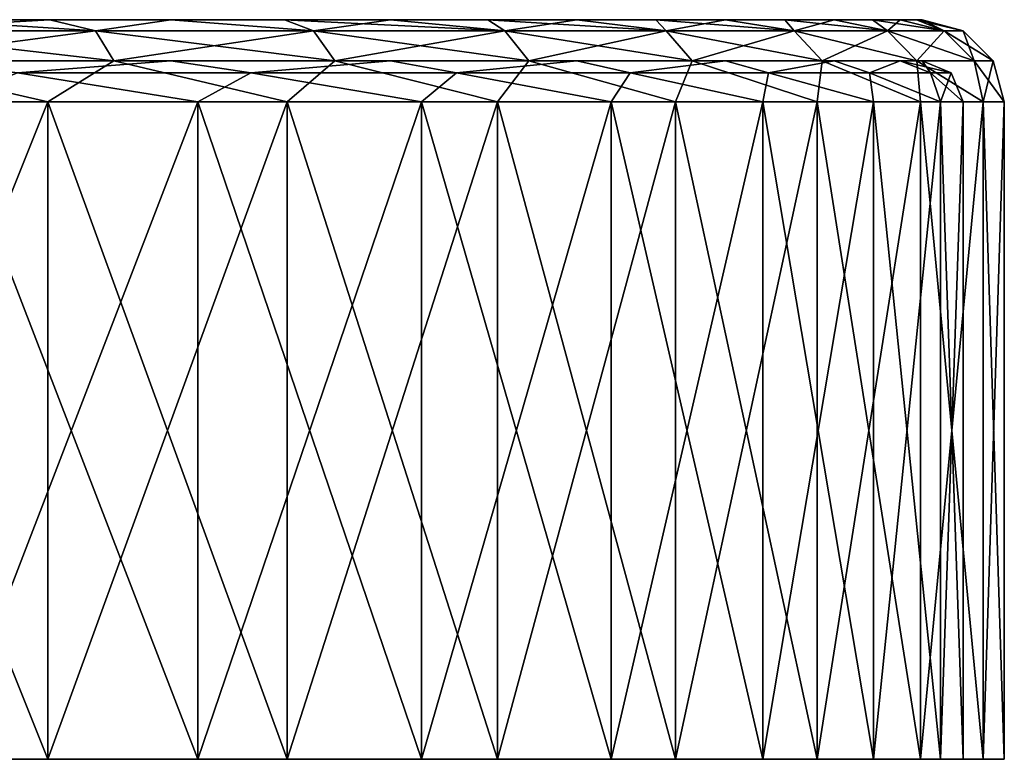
# Model space of a CAD drawing. Header units: millimetres. Extents: x -198 to 325, y 0 to 239.
# Tile 27 of 256: x -134 to -122, y 0 to 9. Entities that reach past the tile are written whole.
import ezdxf

# ---------------------------------------------------------------- set-up
doc = ezdxf.new("R2010")
doc.units = ezdxf.units.MM
doc.header["$LTSCALE"] = 65.185185
for name, color, linetype in [('1957', 7, 'CONTINUOUS'), ('1958', 7, 'CONTINUOUS'), ('1961', 7, 'CONTINUOUS'), ('1962', 7, 'CONTINUOUS'), ('1963', 7, 'CONTINUOUS'), ('1964', 7, 'CONTINUOUS'), ('1965', 7, 'CONTINUOUS'), ('1966', 7, 'CONTINUOUS'), ('1967', 7, 'CONTINUOUS'), ('1968', 7, 'CONTINUOUS'), ('1969', 7, 'CONTINUOUS')]:
    doc.layers.add(name, color=color, linetype=linetype)

msp = doc.modelspace()

# ---------------------------------------------------------------- linework, layer by layer
at = {"layer": '1957', "linetype": 'CONTINUOUS'}
for points in [[(-137.349, 0, -24.417), (-134.142, 0, -22.467), (-135.402, 0, -22.713), (-137.349, 0, -24.417)], [(-134.142, 0, 22.467), (-137.349, 0, 24.417), (-135.402, 0, 22.713), (-134.142, 0, 22.467)], [(-135.402, 0, -22.713), (-134.142, 0, -22.467), (-132.318, 0, -20.404), (-135.402, 0, -22.713)], [(-132.318, 0, 20.404), (-134.142, 0, 22.467), (-135.402, 0, 22.713), (-132.318, 0, 20.404)], [(-134.142, 0, -22.467), (-131.231, 0, -20.099), (-132.318, 0, -20.404), (-134.142, 0, -22.467)], [(-131.231, 0, 20.099), (-134.142, 0, 22.467), (-132.318, 0, 20.404), (-131.231, 0, 20.099)], [(-132.318, 0, -20.404), (-131.231, 0, -20.099), (-129.594, 0, -17.68), (-132.318, 0, -20.404)], [(-129.594, 0, 17.68), (-131.231, 0, 20.099), (-132.318, 0, 20.404), (-129.594, 0, 17.68)], [(-131.231, 0, -20.099), (-128.669, 0, -17.356), (-129.594, 0, -17.68), (-131.231, 0, -20.099)], [(-128.669, 0, 17.356), (-131.231, 0, 20.099), (-129.594, 0, 17.68), (-128.669, 0, 17.356)], [(-129.594, 0, -17.68), (-128.669, 0, -17.356), (-127.286, 0, -14.596), (-129.594, 0, -17.68)], [(-127.286, 0, 14.596), (-128.669, 0, 17.356), (-129.594, 0, 17.68), (-127.286, 0, 14.596)], [(-128.669, 0, -17.356), (-126.504, 0, -14.29), (-127.286, 0, -14.596), (-128.669, 0, -17.356)], [(-126.504, 0, 14.29), (-128.669, 0, 17.356), (-127.286, 0, 14.596), (-126.504, 0, 14.29)], [(-127.286, 0, -14.596), (-126.504, 0, -14.29), (-125.44, 0, -11.215), (-127.286, 0, -14.596)], [(-125.44, 0, 11.215), (-126.504, 0, 14.29), (-127.286, 0, 14.596), (-125.44, 0, 11.215)], [(-126.504, 0, -14.29), (-124.777, 0, -10.957), (-125.44, 0, -11.215), (-126.504, 0, -14.29)], [(-124.777, 0, 10.957), (-126.504, 0, 14.29), (-125.44, 0, 11.215), (-124.777, 0, 10.957)], [(-125.44, 0, -11.215), (-124.777, 0, -10.957), (-124.093, 0, -7.606), (-125.44, 0, -11.215)], [(-124.093, 0, 7.606), (-124.777, 0, 10.957), (-125.44, 0, 11.215), (-124.093, 0, 7.606)], [(-124.777, 0, -10.957), (-123.52, 0, -7.42), (-124.093, 0, -7.606), (-124.777, 0, -10.957)], [(-123.52, 0, 7.42), (-124.777, 0, 10.957), (-124.093, 0, 7.606), (-123.52, 0, 7.42)], [(-124.093, 0, -7.606), (-123.52, 0, -7.42), (-123.275, 0, -3.842), (-124.093, 0, -7.606)], [(-123.275, 0, 3.842), (-123.52, 0, 7.42), (-124.093, 0, 7.606), (-123.275, 0, 3.842)], [(-123.52, 0, -7.42), (-122.756, 0, -3.745), (-123.275, 0, -3.842), (-123.52, 0, -7.42)], [(-122.756, 0, 3.745), (-123.52, 0, 7.42), (-123.275, 0, 3.842), (-122.756, 0, 3.745)], [(-122.756, 0, -3.745), (-122.5, 0), (-123.275, 0, -3.842), (-122.756, 0, -3.745)], [(-122.5, 0), (-123, 0), (-123.275, 0, -3.842), (-122.5, 0)], [(-123, 0), (-122.756, 0, 3.745), (-123.275, 0, 3.842), (-123, 0)], [(-122.5, 0), (-122.756, 0, 3.745), (-123, 0), (-122.5, 0)]]:
    msp.add_3dface(points, dxfattribs=at)
at = {"layer": '1958', "linetype": 'CONTINUOUS'}
for points in [[(-173.259, 9, -12.699), (-150, 9, -13.5), (-127.705, 9, -14.324), (-173.259, 9, -12.699)], [(-172.295, 9, -14.324), (-173.259, 9, -12.699), (-127.705, 9, -14.324), (-172.295, 9, -14.324)], [(-126.741, 9, 12.699), (-150, 9, 13.5), (-172.295, 9, 14.324), (-126.741, 9, 12.699)], [(-171.215, 9, -15.88), (-172.295, 9, -14.324), (-128.785, 9, -15.88), (-171.215, 9, -15.88)], [(-128.785, 9, -15.88), (-172.295, 9, -14.324), (-127.705, 9, -14.324), (-128.785, 9, -15.88)], [(-127.705, 9, 14.324), (-126.741, 9, 12.699), (-172.295, 9, 14.324), (-127.705, 9, 14.324)], [(-171.215, 9, 15.88), (-127.705, 9, 14.324), (-172.295, 9, 14.324), (-171.215, 9, 15.88)], [(-170.029, 9, -17.352), (-171.215, 9, -15.88), (-129.971, 9, -17.352), (-170.029, 9, -17.352)], [(-129.971, 9, -17.352), (-171.215, 9, -15.88), (-128.785, 9, -15.88), (-129.971, 9, -17.352)], [(-128.785, 9, 15.88), (-127.705, 9, 14.324), (-171.215, 9, 15.88), (-128.785, 9, 15.88)], [(-170.029, 9, 17.352), (-128.785, 9, 15.88), (-171.215, 9, 15.88), (-170.029, 9, 17.352)], [(-168.739, 9, -18.738), (-170.029, 9, -17.352), (-131.261, 9, -18.738), (-168.739, 9, -18.738)], [(-131.261, 9, -18.738), (-170.029, 9, -17.352), (-129.971, 9, -17.352), (-131.261, 9, -18.738)], [(-129.971, 9, 17.352), (-128.785, 9, 15.88), (-170.029, 9, 17.352), (-129.971, 9, 17.352)], [(-168.739, 9, 18.738), (-129.971, 9, 17.352), (-170.029, 9, 17.352), (-168.739, 9, 18.738)], [(-167.355, 9, -20.026), (-168.739, 9, -18.738), (-132.645, 9, -20.026), (-167.355, 9, -20.026)], [(-132.645, 9, -20.026), (-168.739, 9, -18.738), (-131.261, 9, -18.738), (-132.645, 9, -20.026)], [(-131.261, 9, 18.738), (-129.971, 9, 17.352), (-168.739, 9, 18.738), (-131.261, 9, 18.738)], [(-167.355, 9, 20.026), (-131.261, 9, 18.738), (-168.739, 9, 18.738), (-167.355, 9, 20.026)], [(-165.881, 9, -21.214), (-167.355, 9, -20.026), (-134.119, 9, -21.214), (-165.881, 9, -21.214)], [(-134.119, 9, -21.214), (-167.355, 9, -20.026), (-132.645, 9, -20.026), (-134.119, 9, -21.214)], [(-132.645, 9, 20.026), (-131.261, 9, 18.738), (-167.355, 9, 20.026), (-132.645, 9, 20.026)], [(-165.881, 9, 21.214), (-132.645, 9, 20.026), (-167.355, 9, 20.026), (-165.881, 9, 21.214)], [(-135.671, 9, -22.292), (-165.881, 9, -21.214), (-134.119, 9, -21.214), (-135.671, 9, -22.292)], [(-134.119, 9, 21.214), (-132.645, 9, 20.026), (-165.881, 9, 21.214), (-134.119, 9, 21.214)], [(-164.329, 9, 22.292), (-134.119, 9, 21.214), (-165.881, 9, 21.214), (-164.329, 9, 22.292)], [(-135.671, 9, 22.292), (-134.119, 9, 21.214), (-164.329, 9, 22.292), (-135.671, 9, 22.292)], [(-150, 9, -13.5), (-147.366, 9, -13.24), (-127.705, 9, -14.324), (-150, 9, -13.5)], [(-147.366, 9, 13.24), (-150, 9, 13.5), (-126.741, 9, 12.699), (-147.366, 9, 13.24)], [(-147.366, 9, -13.24), (-144.833, 9, -12.472), (-126.741, 9, -12.699), (-147.366, 9, -13.24)], [(-127.705, 9, -14.324), (-147.366, 9, -13.24), (-126.741, 9, -12.699), (-127.705, 9, -14.324)], [(-144.833, 9, 12.472), (-147.366, 9, 13.24), (-126.741, 9, 12.699), (-144.833, 9, 12.472)], [(-144.833, 9, -12.472), (-142.5, 9, -11.225), (-126.741, 9, -12.699), (-144.833, 9, -12.472)], [(-142.5, 9, 11.225), (-144.833, 9, 12.472), (-125.894, 9, 11.006), (-142.5, 9, 11.225)], [(-125.894, 9, 11.006), (-144.833, 9, 12.472), (-126.741, 9, 12.699), (-125.894, 9, 11.006)], [(-142.5, 9, -11.225), (-140.455, 9, -9.547), (-125.894, 9, -11.006), (-142.5, 9, -11.225)], [(-126.741, 9, -12.699), (-142.5, 9, -11.225), (-125.894, 9, -11.006), (-126.741, 9, -12.699)], [(-140.455, 9, 9.547), (-142.5, 9, 11.225), (-125.894, 9, 11.006), (-140.455, 9, 9.547)], [(-140.455, 9, -9.547), (-138.776, 9, -7.5), (-125.17, 9, -9.259), (-140.455, 9, -9.547)], [(-125.894, 9, -11.006), (-140.455, 9, -9.547), (-125.17, 9, -9.259), (-125.894, 9, -11.006)], [(-138.776, 9, 7.5), (-140.455, 9, 9.547), (-125.17, 9, 9.259), (-138.776, 9, 7.5)], [(-125.17, 9, 9.259), (-140.455, 9, 9.547), (-125.894, 9, 11.006), (-125.17, 9, 9.259)], [(-138.776, 9, -7.5), (-137.528, 9, -5.166), (-124.573, 9, -7.463), (-138.776, 9, -7.5)], [(-125.17, 9, -9.259), (-138.776, 9, -7.5), (-124.573, 9, -7.463), (-125.17, 9, -9.259)], [(-137.528, 9, 5.166), (-138.776, 9, 7.5), (-124.105, 9, 5.631), (-137.528, 9, 5.166)], [(-124.105, 9, 5.631), (-138.776, 9, 7.5), (-124.573, 9, 7.463), (-124.105, 9, 5.631)], [(-124.573, 9, 7.463), (-138.776, 9, 7.5), (-125.17, 9, 9.259), (-124.573, 9, 7.463)], [(-137.528, 9, -5.166), (-136.759, 9, -2.633), (-123.769, 9, -3.768), (-137.528, 9, -5.166)], [(-124.573, 9, -7.463), (-137.528, 9, -5.166), (-124.105, 9, -5.631), (-124.573, 9, -7.463)], [(-124.105, 9, -5.631), (-137.528, 9, -5.166), (-123.769, 9, -3.768), (-124.105, 9, -5.631)], [(-136.759, 9, 2.633), (-137.528, 9, 5.166), (-123.769, 9, 3.768), (-136.759, 9, 2.633)], [(-123.769, 9, 3.768), (-137.528, 9, 5.166), (-124.105, 9, 5.631), (-123.769, 9, 3.768)], [(-136.759, 9, -2.633), (-136.5, 9), (-123.568, 9, -1.893), (-136.759, 9, -2.633)], [(-136.5, 9), (-136.759, 9, 2.633), (-123.5, 9), (-136.5, 9)], [(-123.769, 9, -3.768), (-136.759, 9, -2.633), (-123.568, 9, -1.893), (-123.769, 9, -3.768)], [(-123.5, 9), (-136.759, 9, 2.633), (-123.568, 9, 1.893), (-123.5, 9)], [(-123.568, 9, 1.893), (-136.759, 9, 2.633), (-123.769, 9, 3.768), (-123.568, 9, 1.893)], [(-123.568, 9, -1.893), (-136.5, 9), (-123.5, 9), (-123.568, 9, -1.893)]]:
    msp.add_3dface(points, dxfattribs=at)
at = {"layer": '1961', "linetype": 'CONTINUOUS'}
for points in [[(-134.142, 0, -22.467), (-137.349, 0, -24.417), (-134.141, 8, -22.467), (-134.142, 0, -22.467)], [(-134.141, 8, -22.467), (-137.349, 0, -24.417), (-137.348, 8, -24.417), (-134.141, 8, -22.467)], [(-131.231, 0, -20.099), (-134.142, 0, -22.467), (-131.23, 8, -20.098), (-131.231, 0, -20.099)], [(-131.23, 8, -20.098), (-134.142, 0, -22.467), (-134.141, 8, -22.467), (-131.23, 8, -20.098)], [(-128.669, 0, -17.356), (-131.231, 0, -20.099), (-128.668, 8, -17.355), (-128.669, 0, -17.356)], [(-128.668, 8, -17.355), (-131.231, 0, -20.099), (-131.23, 8, -20.098), (-128.668, 8, -17.355)], [(-126.504, 0, -14.29), (-128.669, 0, -17.356), (-126.503, 8, -14.289), (-126.504, 0, -14.29)], [(-126.503, 8, -14.289), (-128.669, 0, -17.356), (-128.668, 8, -17.355), (-126.503, 8, -14.289)], [(-124.777, 0, -10.957), (-126.504, 0, -14.29), (-124.777, 8, -10.956), (-124.777, 0, -10.957)], [(-124.777, 8, -10.956), (-126.504, 0, -14.29), (-126.503, 8, -14.289), (-124.777, 8, -10.956)], [(-123.52, 0, -7.42), (-124.777, 0, -10.957), (-123.52, 8, -7.419), (-123.52, 0, -7.42)], [(-123.52, 8, -7.419), (-124.777, 0, -10.957), (-124.777, 8, -10.956), (-123.52, 8, -7.419)], [(-122.756, 0, -3.745), (-123.52, 0, -7.42), (-122.756, 8, -3.745), (-122.756, 0, -3.745)], [(-122.756, 8, -3.745), (-123.52, 0, -7.42), (-123.52, 8, -7.419), (-122.756, 8, -3.745)], [(-122.5, 0), (-122.756, 0, -3.745), (-122.5, 8), (-122.5, 0)], [(-122.5, 8), (-122.756, 0, -3.745), (-122.756, 8, -3.745), (-122.5, 8)]]:
    msp.add_3dface(points, dxfattribs=at)
at = {"layer": '1962', "linetype": 'CONTINUOUS'}
for points in [[(-137.349, 0, 24.417), (-134.142, 0, 22.467), (-137.348, 8, 24.417), (-137.349, 0, 24.417)], [(-137.348, 8, 24.417), (-134.142, 0, 22.467), (-134.141, 8, 22.467), (-137.348, 8, 24.417)], [(-134.142, 0, 22.467), (-131.231, 0, 20.099), (-134.141, 8, 22.467), (-134.142, 0, 22.467)], [(-134.141, 8, 22.467), (-131.231, 0, 20.099), (-131.23, 8, 20.098), (-134.141, 8, 22.467)], [(-131.231, 0, 20.099), (-128.669, 0, 17.356), (-131.23, 8, 20.098), (-131.231, 0, 20.099)], [(-131.23, 8, 20.098), (-128.669, 0, 17.356), (-128.668, 8, 17.355), (-131.23, 8, 20.098)], [(-128.669, 0, 17.356), (-126.504, 0, 14.29), (-128.668, 8, 17.355), (-128.669, 0, 17.356)], [(-128.668, 8, 17.355), (-126.504, 0, 14.29), (-126.503, 8, 14.289), (-128.668, 8, 17.355)], [(-126.504, 0, 14.29), (-124.777, 0, 10.957), (-126.503, 8, 14.289), (-126.504, 0, 14.29)], [(-126.503, 8, 14.289), (-124.777, 0, 10.957), (-124.777, 8, 10.956), (-126.503, 8, 14.289)], [(-124.777, 0, 10.957), (-123.52, 0, 7.42), (-124.777, 8, 10.956), (-124.777, 0, 10.957)], [(-124.777, 8, 10.956), (-123.52, 0, 7.42), (-123.52, 8, 7.419), (-124.777, 8, 10.956)], [(-123.52, 0, 7.42), (-122.756, 0, 3.745), (-123.52, 8, 7.419), (-123.52, 0, 7.42)], [(-123.52, 8, 7.419), (-122.756, 0, 3.745), (-122.756, 8, 3.745), (-123.52, 8, 7.419)], [(-122.756, 0, 3.745), (-122.5, 0), (-122.756, 8, 3.745), (-122.756, 0, 3.745)], [(-122.5, 0), (-122.5, 8), (-122.756, 8, 3.745), (-122.5, 0)]]:
    msp.add_3dface(points, dxfattribs=at)
at = {"layer": '1963', "linetype": 'CONTINUOUS'}
for points in [[(-135.671, 9, -22.292), (-134.119, 9, -21.214), (-136.5, 8.866, -23.382), (-135.671, 9, -22.292)], [(-136.5, 8.866, -23.382), (-134.119, 9, -21.214), (-133.564, 8.866, -21.42), (-136.5, 8.866, -23.382)], [(-134.119, 9, -21.214), (-132.645, 9, -20.026), (-133.564, 8.866, -21.42), (-134.119, 9, -21.214)], [(-133.564, 8.866, -21.42), (-132.645, 9, -20.026), (-130.908, 8.866, -19.092), (-133.564, 8.866, -21.42)], [(-132.645, 9, -20.026), (-131.261, 9, -18.738), (-130.908, 8.866, -19.092), (-132.645, 9, -20.026)], [(-131.261, 9, -18.738), (-129.971, 9, -17.352), (-130.908, 8.866, -19.092), (-131.261, 9, -18.738)], [(-130.908, 8.866, -19.092), (-129.971, 9, -17.352), (-128.58, 8.866, -16.436), (-130.908, 8.866, -19.092)], [(-129.971, 9, -17.352), (-128.785, 9, -15.88), (-128.58, 8.866, -16.436), (-129.971, 9, -17.352)], [(-128.785, 9, -15.88), (-127.705, 9, -14.324), (-128.58, 8.866, -16.436), (-128.785, 9, -15.88)], [(-128.58, 8.866, -16.436), (-127.705, 9, -14.324), (-126.618, 8.866, -13.5), (-128.58, 8.866, -16.436)], [(-127.705, 9, -14.324), (-126.741, 9, -12.699), (-126.618, 8.866, -13.5), (-127.705, 9, -14.324)], [(-126.741, 9, -12.699), (-125.894, 9, -11.006), (-126.618, 8.866, -13.5), (-126.741, 9, -12.699)], [(-126.618, 8.866, -13.5), (-125.894, 9, -11.006), (-125.056, 8.866, -10.332), (-126.618, 8.866, -13.5)], [(-125.894, 9, -11.006), (-125.17, 9, -9.259), (-125.056, 8.866, -10.332), (-125.894, 9, -11.006)], [(-125.17, 9, -9.259), (-124.573, 9, -7.463), (-125.056, 8.866, -10.332), (-125.17, 9, -9.259)], [(-125.056, 8.866, -10.332), (-124.573, 9, -7.463), (-123.92, 8.866, -6.988), (-125.056, 8.866, -10.332)], [(-124.573, 9, -7.463), (-124.105, 9, -5.631), (-123.92, 8.866, -6.988), (-124.573, 9, -7.463)], [(-124.105, 9, -5.631), (-123.769, 9, -3.768), (-123.92, 8.866, -6.988), (-124.105, 9, -5.631)], [(-123.92, 8.866, -6.988), (-123.769, 9, -3.768), (-123.231, 8.866, -3.524), (-123.92, 8.866, -6.988)], [(-123.769, 9, -3.768), (-123.568, 9, -1.893), (-123.231, 8.866, -3.524), (-123.769, 9, -3.768)], [(-123.568, 9, -1.893), (-123.5, 9), (-123.231, 8.866, -3.524), (-123.568, 9, -1.893)], [(-123.5, 9), (-123, 8.866), (-123.231, 8.866, -3.524), (-123.5, 9)], [(-136.5, 8.866, -23.382), (-133.564, 8.866, -21.42), (-136.317, 8.5, -23.7), (-136.5, 8.866, -23.382)], [(-136.317, 8.5, -23.7), (-133.564, 8.866, -21.42), (-133.341, 8.5, -21.711), (-136.317, 8.5, -23.7)], [(-133.564, 8.866, -21.42), (-130.908, 8.866, -19.092), (-133.341, 8.5, -21.711), (-133.564, 8.866, -21.42)], [(-133.341, 8.5, -21.711), (-130.908, 8.866, -19.092), (-130.649, 8.5, -19.351), (-133.341, 8.5, -21.711)], [(-130.908, 8.866, -19.092), (-128.58, 8.866, -16.436), (-130.649, 8.5, -19.351), (-130.908, 8.866, -19.092)], [(-130.649, 8.5, -19.351), (-128.58, 8.866, -16.436), (-128.289, 8.5, -16.659), (-130.649, 8.5, -19.351)], [(-128.58, 8.866, -16.436), (-126.618, 8.866, -13.5), (-128.289, 8.5, -16.659), (-128.58, 8.866, -16.436)], [(-128.289, 8.5, -16.659), (-126.618, 8.866, -13.5), (-126.3, 8.5, -13.683), (-128.289, 8.5, -16.659)], [(-126.618, 8.866, -13.5), (-125.056, 8.866, -10.332), (-126.3, 8.5, -13.683), (-126.618, 8.866, -13.5)], [(-126.3, 8.5, -13.683), (-125.056, 8.866, -10.332), (-124.717, 8.5, -10.473), (-126.3, 8.5, -13.683)], [(-125.056, 8.866, -10.332), (-123.92, 8.866, -6.988), (-124.717, 8.5, -10.473), (-125.056, 8.866, -10.332)], [(-124.717, 8.5, -10.473), (-123.92, 8.866, -6.988), (-123.566, 8.5, -7.083), (-124.717, 8.5, -10.473)], [(-123.92, 8.866, -6.988), (-123.231, 8.866, -3.524), (-123.566, 8.5, -7.083), (-123.92, 8.866, -6.988)], [(-123.566, 8.5, -7.083), (-123.231, 8.866, -3.524), (-122.868, 8.5, -3.572), (-123.566, 8.5, -7.083)], [(-123.231, 8.866, -3.524), (-123, 8.866), (-122.868, 8.5, -3.572), (-123.231, 8.866, -3.524)], [(-123, 8.866), (-122.634, 8.5), (-122.868, 8.5, -3.572), (-123, 8.866)], [(-134.141, 8, -22.467), (-137.348, 8, -24.417), (-136.317, 8.5, -23.7), (-134.141, 8, -22.467)], [(-134.141, 8, -22.467), (-136.317, 8.5, -23.7), (-133.341, 8.5, -21.711), (-134.141, 8, -22.467)], [(-131.23, 8, -20.098), (-134.141, 8, -22.467), (-133.341, 8.5, -21.711), (-131.23, 8, -20.098)], [(-131.23, 8, -20.098), (-133.341, 8.5, -21.711), (-130.649, 8.5, -19.351), (-131.23, 8, -20.098)], [(-128.668, 8, -17.355), (-131.23, 8, -20.098), (-130.649, 8.5, -19.351), (-128.668, 8, -17.355)], [(-128.668, 8, -17.355), (-130.649, 8.5, -19.351), (-128.289, 8.5, -16.659), (-128.668, 8, -17.355)], [(-126.503, 8, -14.289), (-128.668, 8, -17.355), (-128.289, 8.5, -16.659), (-126.503, 8, -14.289)], [(-126.503, 8, -14.289), (-128.289, 8.5, -16.659), (-126.3, 8.5, -13.683), (-126.503, 8, -14.289)], [(-124.777, 8, -10.956), (-126.503, 8, -14.289), (-126.3, 8.5, -13.683), (-124.777, 8, -10.956)], [(-124.777, 8, -10.956), (-126.3, 8.5, -13.683), (-124.717, 8.5, -10.473), (-124.777, 8, -10.956)], [(-123.52, 8, -7.419), (-124.777, 8, -10.956), (-124.717, 8.5, -10.473), (-123.52, 8, -7.419)], [(-123.52, 8, -7.419), (-124.717, 8.5, -10.473), (-123.566, 8.5, -7.083), (-123.52, 8, -7.419)], [(-122.756, 8, -3.745), (-123.52, 8, -7.419), (-123.566, 8.5, -7.083), (-122.756, 8, -3.745)], [(-122.756, 8, -3.745), (-123.566, 8.5, -7.083), (-122.868, 8.5, -3.572), (-122.756, 8, -3.745)], [(-122.634, 8.5), (-122.756, 8, -3.745), (-122.868, 8.5, -3.572), (-122.634, 8.5)], [(-122.5, 8), (-122.756, 8, -3.745), (-122.634, 8.5), (-122.5, 8)]]:
    msp.add_3dface(points, dxfattribs=at)
at = {"layer": '1964', "linetype": 'CONTINUOUS'}
for points in [[(-133.564, 8.866, 21.42), (-135.671, 9, 22.292), (-136.5, 8.866, 23.382), (-133.564, 8.866, 21.42)], [(-134.119, 9, 21.214), (-135.671, 9, 22.292), (-133.564, 8.866, 21.42), (-134.119, 9, 21.214)], [(-132.645, 9, 20.026), (-134.119, 9, 21.214), (-133.564, 8.866, 21.42), (-132.645, 9, 20.026)], [(-130.908, 8.866, 19.092), (-132.645, 9, 20.026), (-133.564, 8.866, 21.42), (-130.908, 8.866, 19.092)], [(-131.261, 9, 18.738), (-132.645, 9, 20.026), (-130.908, 8.866, 19.092), (-131.261, 9, 18.738)], [(-129.971, 9, 17.352), (-131.261, 9, 18.738), (-128.58, 8.866, 16.436), (-129.971, 9, 17.352)], [(-128.58, 8.866, 16.436), (-131.261, 9, 18.738), (-130.908, 8.866, 19.092), (-128.58, 8.866, 16.436)], [(-128.785, 9, 15.88), (-129.971, 9, 17.352), (-128.58, 8.866, 16.436), (-128.785, 9, 15.88)], [(-127.705, 9, 14.324), (-128.785, 9, 15.88), (-126.618, 8.866, 13.5), (-127.705, 9, 14.324)], [(-126.618, 8.866, 13.5), (-128.785, 9, 15.88), (-128.58, 8.866, 16.436), (-126.618, 8.866, 13.5)], [(-126.741, 9, 12.699), (-127.705, 9, 14.324), (-126.618, 8.866, 13.5), (-126.741, 9, 12.699)], [(-125.894, 9, 11.006), (-126.741, 9, 12.699), (-125.056, 8.866, 10.332), (-125.894, 9, 11.006)], [(-125.056, 8.866, 10.332), (-126.741, 9, 12.699), (-126.618, 8.866, 13.5), (-125.056, 8.866, 10.332)], [(-125.17, 9, 9.259), (-125.894, 9, 11.006), (-125.056, 8.866, 10.332), (-125.17, 9, 9.259)], [(-124.573, 9, 7.463), (-125.17, 9, 9.259), (-123.92, 8.866, 6.988), (-124.573, 9, 7.463)], [(-123.92, 8.866, 6.988), (-125.17, 9, 9.259), (-125.056, 8.866, 10.332), (-123.92, 8.866, 6.988)], [(-124.105, 9, 5.631), (-124.573, 9, 7.463), (-123.92, 8.866, 6.988), (-124.105, 9, 5.631)], [(-123.769, 9, 3.768), (-124.105, 9, 5.631), (-123.231, 8.866, 3.524), (-123.769, 9, 3.768)], [(-123.231, 8.866, 3.524), (-124.105, 9, 5.631), (-123.92, 8.866, 6.988), (-123.231, 8.866, 3.524)], [(-123.568, 9, 1.893), (-123.769, 9, 3.768), (-123.231, 8.866, 3.524), (-123.568, 9, 1.893)], [(-123.5, 9), (-123.568, 9, 1.893), (-123, 8.866), (-123.5, 9)], [(-123, 8.866), (-123.568, 9, 1.893), (-123.231, 8.866, 3.524), (-123, 8.866)], [(-133.564, 8.866, 21.42), (-136.5, 8.866, 23.382), (-133.341, 8.5, 21.711), (-133.564, 8.866, 21.42)], [(-133.341, 8.5, 21.711), (-136.5, 8.866, 23.382), (-136.317, 8.5, 23.7), (-133.341, 8.5, 21.711)], [(-130.908, 8.866, 19.092), (-133.564, 8.866, 21.42), (-130.649, 8.5, 19.351), (-130.908, 8.866, 19.092)], [(-130.649, 8.5, 19.351), (-133.564, 8.866, 21.42), (-133.341, 8.5, 21.711), (-130.649, 8.5, 19.351)], [(-128.58, 8.866, 16.436), (-130.908, 8.866, 19.092), (-128.289, 8.5, 16.659), (-128.58, 8.866, 16.436)], [(-128.289, 8.5, 16.659), (-130.908, 8.866, 19.092), (-130.649, 8.5, 19.351), (-128.289, 8.5, 16.659)], [(-126.618, 8.866, 13.5), (-128.58, 8.866, 16.436), (-126.3, 8.5, 13.683), (-126.618, 8.866, 13.5)], [(-126.3, 8.5, 13.683), (-128.58, 8.866, 16.436), (-128.289, 8.5, 16.659), (-126.3, 8.5, 13.683)], [(-125.056, 8.866, 10.332), (-126.618, 8.866, 13.5), (-124.717, 8.5, 10.473), (-125.056, 8.866, 10.332)], [(-124.717, 8.5, 10.473), (-126.618, 8.866, 13.5), (-126.3, 8.5, 13.683), (-124.717, 8.5, 10.473)], [(-123.92, 8.866, 6.988), (-125.056, 8.866, 10.332), (-123.566, 8.5, 7.083), (-123.92, 8.866, 6.988)], [(-123.566, 8.5, 7.083), (-125.056, 8.866, 10.332), (-124.717, 8.5, 10.473), (-123.566, 8.5, 7.083)], [(-123.231, 8.866, 3.524), (-123.92, 8.866, 6.988), (-122.868, 8.5, 3.572), (-123.231, 8.866, 3.524)], [(-122.868, 8.5, 3.572), (-123.92, 8.866, 6.988), (-123.566, 8.5, 7.083), (-122.868, 8.5, 3.572)], [(-123, 8.866), (-123.231, 8.866, 3.524), (-122.634, 8.5), (-123, 8.866)], [(-122.634, 8.5), (-123.231, 8.866, 3.524), (-122.868, 8.5, 3.572), (-122.634, 8.5)], [(-137.348, 8, 24.417), (-134.141, 8, 22.467), (-136.317, 8.5, 23.7), (-137.348, 8, 24.417)], [(-134.141, 8, 22.467), (-133.341, 8.5, 21.711), (-136.317, 8.5, 23.7), (-134.141, 8, 22.467)], [(-134.141, 8, 22.467), (-131.23, 8, 20.098), (-133.341, 8.5, 21.711), (-134.141, 8, 22.467)], [(-131.23, 8, 20.098), (-130.649, 8.5, 19.351), (-133.341, 8.5, 21.711), (-131.23, 8, 20.098)], [(-131.23, 8, 20.098), (-128.668, 8, 17.355), (-130.649, 8.5, 19.351), (-131.23, 8, 20.098)], [(-128.668, 8, 17.355), (-128.289, 8.5, 16.659), (-130.649, 8.5, 19.351), (-128.668, 8, 17.355)], [(-128.668, 8, 17.355), (-126.503, 8, 14.289), (-128.289, 8.5, 16.659), (-128.668, 8, 17.355)], [(-126.503, 8, 14.289), (-126.3, 8.5, 13.683), (-128.289, 8.5, 16.659), (-126.503, 8, 14.289)], [(-126.503, 8, 14.289), (-124.777, 8, 10.956), (-126.3, 8.5, 13.683), (-126.503, 8, 14.289)], [(-124.777, 8, 10.956), (-124.717, 8.5, 10.473), (-126.3, 8.5, 13.683), (-124.777, 8, 10.956)], [(-124.777, 8, 10.956), (-123.52, 8, 7.419), (-124.717, 8.5, 10.473), (-124.777, 8, 10.956)], [(-123.52, 8, 7.419), (-123.566, 8.5, 7.083), (-124.717, 8.5, 10.473), (-123.52, 8, 7.419)], [(-123.52, 8, 7.419), (-122.756, 8, 3.745), (-123.566, 8.5, 7.083), (-123.52, 8, 7.419)], [(-122.756, 8, 3.745), (-122.868, 8.5, 3.572), (-123.566, 8.5, 7.083), (-122.756, 8, 3.745)], [(-122.756, 8, 3.745), (-122.5, 8), (-122.868, 8.5, 3.572), (-122.756, 8, 3.745)], [(-122.5, 8), (-122.634, 8.5), (-122.868, 8.5, 3.572), (-122.5, 8)]]:
    msp.add_3dface(points, dxfattribs=at)
at = {"layer": '1965', "linetype": 'CONTINUOUS'}
for points in [[(-172.295, 8.5, 14.325), (-150, 8.5, 13.5), (-127.705, 8.5, 14.325), (-172.295, 8.5, 14.325)], [(-127.705, 8.5, -14.325), (-150, 8.5, -13.5), (-172.295, 8.5, -14.325), (-127.705, 8.5, -14.325)], [(-170.029, 8.5, 17.352), (-172.295, 8.5, 14.325), (-129.971, 8.5, 17.352), (-170.029, 8.5, 17.352)], [(-129.971, 8.5, 17.352), (-172.295, 8.5, 14.325), (-127.705, 8.5, 14.325), (-129.971, 8.5, 17.352)], [(-170.029, 8.5, -17.352), (-127.705, 8.5, -14.325), (-172.295, 8.5, -14.325), (-170.029, 8.5, -17.352)], [(-167.355, 8.5, 20.026), (-170.029, 8.5, 17.352), (-132.645, 8.5, 20.026), (-167.355, 8.5, 20.026)], [(-132.645, 8.5, 20.026), (-170.029, 8.5, 17.352), (-129.971, 8.5, 17.352), (-132.645, 8.5, 20.026)], [(-129.971, 8.5, -17.352), (-127.705, 8.5, -14.325), (-170.029, 8.5, -17.352), (-129.971, 8.5, -17.352)], [(-167.355, 8.5, -20.026), (-129.971, 8.5, -17.352), (-170.029, 8.5, -17.352), (-167.355, 8.5, -20.026)], [(-135.671, 8.5, 22.292), (-167.355, 8.5, 20.026), (-132.645, 8.5, 20.026), (-135.671, 8.5, 22.292)], [(-132.645, 8.5, -20.026), (-129.971, 8.5, -17.352), (-167.355, 8.5, -20.026), (-132.645, 8.5, -20.026)], [(-164.329, 8.5, -22.292), (-132.645, 8.5, -20.026), (-167.355, 8.5, -20.026), (-164.329, 8.5, -22.292)], [(-135.671, 8.5, -22.292), (-132.645, 8.5, -20.026), (-164.329, 8.5, -22.292), (-135.671, 8.5, -22.292)], [(-150, 8.5, 13.5), (-147.367, 8.5, 13.241), (-127.705, 8.5, 14.325), (-150, 8.5, 13.5)], [(-147.367, 8.5, -13.241), (-150, 8.5, -13.5), (-127.705, 8.5, -14.325), (-147.367, 8.5, -13.241)], [(-147.367, 8.5, 13.241), (-144.834, 8.5, 12.472), (-127.705, 8.5, 14.325), (-147.367, 8.5, 13.241)], [(-144.834, 8.5, -12.472), (-147.367, 8.5, -13.241), (-125.894, 8.5, -11.006), (-144.834, 8.5, -12.472)], [(-125.894, 8.5, -11.006), (-147.367, 8.5, -13.241), (-127.705, 8.5, -14.325), (-125.894, 8.5, -11.006)], [(-144.834, 8.5, 12.472), (-142.499, 8.5, 11.224), (-127.705, 8.5, 14.325), (-144.834, 8.5, 12.472)], [(-142.499, 8.5, -11.224), (-144.834, 8.5, -12.472), (-125.894, 8.5, -11.006), (-142.499, 8.5, -11.224)], [(-142.499, 8.5, 11.224), (-140.454, 8.5, 9.546), (-125.894, 8.5, 11.006), (-142.499, 8.5, 11.224)], [(-127.705, 8.5, 14.325), (-142.499, 8.5, 11.224), (-125.894, 8.5, 11.006), (-127.705, 8.5, 14.325)], [(-140.454, 8.5, -9.546), (-142.499, 8.5, -11.224), (-125.894, 8.5, -11.006), (-140.454, 8.5, -9.546)], [(-140.454, 8.5, 9.546), (-138.776, 8.5, 7.501), (-125.894, 8.5, 11.006), (-140.454, 8.5, 9.546)], [(-138.776, 8.5, -7.501), (-140.454, 8.5, -9.546), (-124.573, 8.5, -7.463), (-138.776, 8.5, -7.501)], [(-124.573, 8.5, -7.463), (-140.454, 8.5, -9.546), (-125.894, 8.5, -11.006), (-124.573, 8.5, -7.463)], [(-138.776, 8.5, 7.501), (-137.528, 8.5, 5.166), (-124.573, 8.5, 7.463), (-138.776, 8.5, 7.501)], [(-125.894, 8.5, 11.006), (-138.776, 8.5, 7.501), (-124.573, 8.5, 7.463), (-125.894, 8.5, 11.006)], [(-137.528, 8.5, -5.166), (-138.776, 8.5, -7.501), (-124.573, 8.5, -7.463), (-137.528, 8.5, -5.166)], [(-137.528, 8.5, 5.166), (-136.759, 8.5, 2.633), (-123.769, 8.5, 3.768), (-137.528, 8.5, 5.166)], [(-124.573, 8.5, 7.463), (-137.528, 8.5, 5.166), (-123.769, 8.5, 3.768), (-124.573, 8.5, 7.463)], [(-136.759, 8.5, -2.633), (-137.528, 8.5, -5.166), (-123.769, 8.5, -3.768), (-136.759, 8.5, -2.633)], [(-123.769, 8.5, -3.768), (-137.528, 8.5, -5.166), (-124.573, 8.5, -7.463), (-123.769, 8.5, -3.768)], [(-136.759, 8.5, 2.633), (-136.5, 8.5), (-123.769, 8.5, 3.768), (-136.759, 8.5, 2.633)], [(-136.5, 8.5), (-136.759, 8.5, -2.633), (-123.5, 8.5), (-136.5, 8.5)], [(-123.5, 8.5), (-136.759, 8.5, -2.633), (-123.769, 8.5, -3.768), (-123.5, 8.5)], [(-123.769, 8.5, 3.768), (-136.5, 8.5), (-123.5, 8.5), (-123.769, 8.5, 3.768)]]:
    msp.add_3dface(points, dxfattribs=at)
at = {"layer": '1966', "linetype": 'CONTINUOUS'}
for points in [[(-135.402, 0, -22.713), (-132.318, 0, -20.404), (-135.403, 8, -22.714), (-135.402, 0, -22.713)], [(-135.403, 8, -22.714), (-132.318, 0, -20.404), (-132.319, 8, -20.405), (-135.403, 8, -22.714)], [(-132.318, 0, -20.404), (-129.594, 0, -17.68), (-132.319, 8, -20.405), (-132.318, 0, -20.404)], [(-132.319, 8, -20.405), (-129.594, 0, -17.68), (-129.595, 8, -17.681), (-132.319, 8, -20.405)], [(-129.594, 0, -17.68), (-127.286, 0, -14.596), (-129.595, 8, -17.681), (-129.594, 0, -17.68)], [(-129.595, 8, -17.681), (-127.286, 0, -14.596), (-127.286, 8, -14.597), (-129.595, 8, -17.681)], [(-127.286, 0, -14.596), (-125.44, 0, -11.215), (-127.286, 8, -14.597), (-127.286, 0, -14.596)], [(-127.286, 8, -14.597), (-125.44, 0, -11.215), (-125.44, 8, -11.216), (-127.286, 8, -14.597)], [(-125.44, 0, -11.215), (-124.093, 0, -7.606), (-125.44, 8, -11.216), (-125.44, 0, -11.215)], [(-125.44, 8, -11.216), (-124.093, 0, -7.606), (-124.094, 8, -7.607), (-125.44, 8, -11.216)], [(-124.093, 0, -7.606), (-123.275, 0, -3.842), (-124.094, 8, -7.607), (-124.093, 0, -7.606)], [(-124.094, 8, -7.607), (-123.275, 0, -3.842), (-123.275, 8, -3.843), (-124.094, 8, -7.607)], [(-123.275, 0, -3.842), (-123, 0), (-123.275, 8, -3.843), (-123.275, 0, -3.842)], [(-123.275, 8, -3.843), (-123, 0), (-123, 8), (-123.275, 8, -3.843)]]:
    msp.add_3dface(points, dxfattribs=at)
at = {"layer": '1967', "linetype": 'CONTINUOUS'}
for points in [[(-132.319, 8, 20.405), (-135.402, 0, 22.713), (-135.403, 8, 22.714), (-132.319, 8, 20.405)], [(-132.318, 0, 20.404), (-135.402, 0, 22.713), (-132.319, 8, 20.405), (-132.318, 0, 20.404)], [(-129.595, 8, 17.681), (-132.318, 0, 20.404), (-132.319, 8, 20.405), (-129.595, 8, 17.681)], [(-129.594, 0, 17.68), (-132.318, 0, 20.404), (-129.595, 8, 17.681), (-129.594, 0, 17.68)], [(-127.286, 8, 14.597), (-129.594, 0, 17.68), (-129.595, 8, 17.681), (-127.286, 8, 14.597)], [(-127.286, 0, 14.596), (-129.594, 0, 17.68), (-127.286, 8, 14.597), (-127.286, 0, 14.596)], [(-125.44, 0, 11.215), (-127.286, 0, 14.596), (-125.44, 8, 11.216), (-125.44, 0, 11.215)], [(-125.44, 8, 11.216), (-127.286, 0, 14.596), (-127.286, 8, 14.597), (-125.44, 8, 11.216)], [(-124.093, 0, 7.606), (-125.44, 0, 11.215), (-124.094, 8, 7.607), (-124.093, 0, 7.606)], [(-124.094, 8, 7.607), (-125.44, 0, 11.215), (-125.44, 8, 11.216), (-124.094, 8, 7.607)], [(-123.275, 8, 3.843), (-124.093, 0, 7.606), (-124.094, 8, 7.607), (-123.275, 8, 3.843)], [(-123.275, 0, 3.842), (-124.093, 0, 7.606), (-123.275, 8, 3.843), (-123.275, 0, 3.842)], [(-123, 0), (-123.275, 0, 3.842), (-123, 8), (-123, 0)], [(-123, 8), (-123.275, 0, 3.842), (-123.275, 8, 3.843), (-123, 8)]]:
    msp.add_3dface(points, dxfattribs=at)
at = {"layer": '1968', "linetype": 'CONTINUOUS'}
for points in [[(-135.671, 8.5, 22.292), (-132.645, 8.5, 20.026), (-134.514, 8.354, 21.939), (-135.671, 8.5, 22.292)], [(-134.514, 8.354, 21.939), (-132.645, 8.5, 20.026), (-131.671, 8.354, 19.626), (-134.514, 8.354, 21.939)], [(-132.645, 8.5, 20.026), (-129.971, 8.5, 17.352), (-131.671, 8.354, 19.626), (-132.645, 8.5, 20.026)], [(-131.671, 8.354, 19.626), (-129.971, 8.5, 17.352), (-129.169, 8.354, 16.947), (-131.671, 8.354, 19.626)], [(-129.971, 8.5, 17.352), (-127.705, 8.5, 14.325), (-129.169, 8.354, 16.947), (-129.971, 8.5, 17.352)], [(-129.169, 8.354, 16.947), (-127.705, 8.5, 14.325), (-127.056, 8.354, 13.953), (-129.169, 8.354, 16.947)], [(-127.705, 8.5, 14.325), (-125.894, 8.5, 11.006), (-127.056, 8.354, 13.953), (-127.705, 8.5, 14.325)], [(-127.056, 8.354, 13.953), (-125.894, 8.5, 11.006), (-125.37, 8.354, 10.698), (-127.056, 8.354, 13.953)], [(-125.894, 8.5, 11.006), (-124.573, 8.5, 7.463), (-125.37, 8.354, 10.698), (-125.894, 8.5, 11.006)], [(-125.37, 8.354, 10.698), (-124.573, 8.5, 7.463), (-124.142, 8.354, 7.245), (-125.37, 8.354, 10.698)], [(-124.573, 8.5, 7.463), (-123.769, 8.5, 3.768), (-124.142, 8.354, 7.245), (-124.573, 8.5, 7.463)], [(-124.142, 8.354, 7.245), (-123.769, 8.5, 3.768), (-123.397, 8.354, 3.657), (-124.142, 8.354, 7.245)], [(-123.769, 8.5, 3.768), (-123.5, 8.5), (-123.397, 8.354, 3.657), (-123.769, 8.5, 3.768)], [(-123.397, 8.354, 3.657), (-123.5, 8.5), (-123.146, 8.354), (-123.397, 8.354, 3.657)], [(-132.319, 8, 20.405), (-135.403, 8, 22.714), (-134.514, 8.354, 21.939), (-132.319, 8, 20.405)], [(-132.319, 8, 20.405), (-134.514, 8.354, 21.939), (-131.671, 8.354, 19.626), (-132.319, 8, 20.405)], [(-129.595, 8, 17.681), (-132.319, 8, 20.405), (-131.671, 8.354, 19.626), (-129.595, 8, 17.681)], [(-129.595, 8, 17.681), (-131.671, 8.354, 19.626), (-129.169, 8.354, 16.947), (-129.595, 8, 17.681)], [(-127.286, 8, 14.597), (-129.595, 8, 17.681), (-129.169, 8.354, 16.947), (-127.286, 8, 14.597)], [(-127.286, 8, 14.597), (-129.169, 8.354, 16.947), (-127.056, 8.354, 13.953), (-127.286, 8, 14.597)], [(-125.44, 8, 11.216), (-127.286, 8, 14.597), (-127.056, 8.354, 13.953), (-125.44, 8, 11.216)], [(-125.44, 8, 11.216), (-127.056, 8.354, 13.953), (-125.37, 8.354, 10.698), (-125.44, 8, 11.216)], [(-124.094, 8, 7.607), (-125.44, 8, 11.216), (-125.37, 8.354, 10.698), (-124.094, 8, 7.607)], [(-124.094, 8, 7.607), (-125.37, 8.354, 10.698), (-124.142, 8.354, 7.245), (-124.094, 8, 7.607)], [(-123.275, 8, 3.843), (-124.094, 8, 7.607), (-124.142, 8.354, 7.245), (-123.275, 8, 3.843)], [(-123.275, 8, 3.843), (-124.142, 8.354, 7.245), (-123.397, 8.354, 3.657), (-123.275, 8, 3.843)], [(-123.275, 8, 3.843), (-123.397, 8.354, 3.657), (-123.146, 8.354), (-123.275, 8, 3.843)], [(-123, 8), (-123.275, 8, 3.843), (-123.146, 8.354), (-123, 8)]]:
    msp.add_3dface(points, dxfattribs=at)
at = {"layer": '1969', "linetype": 'CONTINUOUS'}
for points in [[(-132.645, 8.5, -20.026), (-135.671, 8.5, -22.292), (-134.514, 8.354, -21.939), (-132.645, 8.5, -20.026)], [(-131.671, 8.354, -19.626), (-132.645, 8.5, -20.026), (-134.514, 8.354, -21.939), (-131.671, 8.354, -19.626)], [(-129.971, 8.5, -17.352), (-132.645, 8.5, -20.026), (-131.671, 8.354, -19.626), (-129.971, 8.5, -17.352)], [(-129.169, 8.354, -16.947), (-129.971, 8.5, -17.352), (-131.671, 8.354, -19.626), (-129.169, 8.354, -16.947)], [(-127.705, 8.5, -14.325), (-129.971, 8.5, -17.352), (-129.169, 8.354, -16.947), (-127.705, 8.5, -14.325)], [(-127.056, 8.354, -13.953), (-127.705, 8.5, -14.325), (-129.169, 8.354, -16.947), (-127.056, 8.354, -13.953)], [(-125.894, 8.5, -11.006), (-127.705, 8.5, -14.325), (-127.056, 8.354, -13.953), (-125.894, 8.5, -11.006)], [(-125.37, 8.354, -10.698), (-125.894, 8.5, -11.006), (-127.056, 8.354, -13.953), (-125.37, 8.354, -10.698)], [(-124.573, 8.5, -7.463), (-125.894, 8.5, -11.006), (-125.37, 8.354, -10.698), (-124.573, 8.5, -7.463)], [(-124.142, 8.354, -7.245), (-124.573, 8.5, -7.463), (-125.37, 8.354, -10.698), (-124.142, 8.354, -7.245)], [(-123.769, 8.5, -3.768), (-124.573, 8.5, -7.463), (-124.142, 8.354, -7.245), (-123.769, 8.5, -3.768)], [(-123.397, 8.354, -3.657), (-123.769, 8.5, -3.768), (-124.142, 8.354, -7.245), (-123.397, 8.354, -3.657)], [(-123.5, 8.5), (-123.769, 8.5, -3.768), (-123.146, 8.354), (-123.5, 8.5)], [(-123.146, 8.354), (-123.769, 8.5, -3.768), (-123.397, 8.354, -3.657), (-123.146, 8.354)], [(-135.403, 8, -22.714), (-132.319, 8, -20.405), (-134.514, 8.354, -21.939), (-135.403, 8, -22.714)], [(-132.319, 8, -20.405), (-131.671, 8.354, -19.626), (-134.514, 8.354, -21.939), (-132.319, 8, -20.405)], [(-132.319, 8, -20.405), (-129.595, 8, -17.681), (-131.671, 8.354, -19.626), (-132.319, 8, -20.405)], [(-129.595, 8, -17.681), (-129.169, 8.354, -16.947), (-131.671, 8.354, -19.626), (-129.595, 8, -17.681)], [(-129.595, 8, -17.681), (-127.286, 8, -14.597), (-129.169, 8.354, -16.947), (-129.595, 8, -17.681)], [(-127.286, 8, -14.597), (-127.056, 8.354, -13.953), (-129.169, 8.354, -16.947), (-127.286, 8, -14.597)], [(-127.286, 8, -14.597), (-125.44, 8, -11.216), (-127.056, 8.354, -13.953), (-127.286, 8, -14.597)], [(-125.44, 8, -11.216), (-125.37, 8.354, -10.698), (-127.056, 8.354, -13.953), (-125.44, 8, -11.216)], [(-125.44, 8, -11.216), (-124.094, 8, -7.607), (-125.37, 8.354, -10.698), (-125.44, 8, -11.216)], [(-124.094, 8, -7.607), (-124.142, 8.354, -7.245), (-125.37, 8.354, -10.698), (-124.094, 8, -7.607)], [(-124.094, 8, -7.607), (-123.275, 8, -3.843), (-124.142, 8.354, -7.245), (-124.094, 8, -7.607)], [(-123.275, 8, -3.843), (-123.397, 8.354, -3.657), (-124.142, 8.354, -7.245), (-123.275, 8, -3.843)], [(-123.275, 8, -3.843), (-123, 8), (-123.397, 8.354, -3.657), (-123.275, 8, -3.843)], [(-123, 8), (-123.146, 8.354), (-123.397, 8.354, -3.657), (-123, 8)]]:
    msp.add_3dface(points, dxfattribs=at)

doc.saveas('drawing.dxf')
